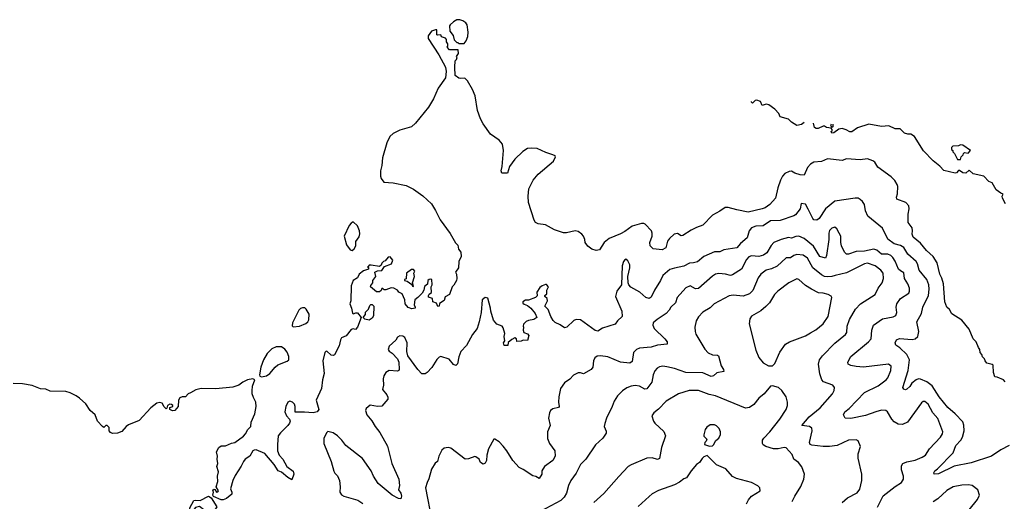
# Model space of a CAD drawing. Extents: x 1863118 to 1989590, y 394482 to 532474.
# Tile 129 of 215: x 1922357 to 1931679, y 527917 to 532474. Entities that reach past the tile are written whole.
import ezdxf

# ---------------------------------------------------------------- set-up
doc = ezdxf.new("R2010")
doc.units = 0

msp = doc.modelspace()

# ---------------------------------------------------------------- linework, layer by layer
at = {"layer": '0CON20XD'}
for points in [[(1926565, 532250), (1926585, 532273.3), (1926599.2, 532315), (1926602.5, 532355), (1926593.1, 532425), (1926580.8, 532445), (1926553.3, 532465), (1926525, 532474.2), (1926495, 532472), (1926463.8, 532455), (1926432.5, 532425), (1926427.5, 532415), (1926430, 532365), (1926460, 532325), (1926470, 532285), (1926495, 532260), (1926505, 532260), (1926515, 532250), (1926565, 532250)], [(1931687, 529047), (1931670, 529065), (1931611.7, 529091.7), (1931590, 529095), (1931576.2, 529136.2), (1931572.5, 529205), (1931565, 529212.5), (1931513.9, 529223.9), (1931497.5, 529245), (1931490, 529265), (1931473, 529283), (1931467, 529307), (1931450, 529325), (1931447.5, 529355), (1931433, 529373), (1931412.5, 529425), (1931383.3, 529455), (1931347.5, 529545), (1931275, 529632.5), (1931180.7, 529690.7), (1931160.5, 529730.5), (1931133.8, 529755), (1931116.9, 529805), (1931102.9, 529975), (1931087.5, 530027.5), (1931068.2, 530065), (1931044, 530174), (1931005.6, 530235), (1930941.7, 530291.7), (1930885, 530359.4), (1930817.1, 530415), (1930807.1, 530445), (1930810.8, 530475), (1930806, 530505), (1930770, 530555), (1930767.5, 530635), (1930777.5, 530685), (1930775, 530712.5), (1930745.5, 530745.5), (1930661.2, 530775), (1930657.5, 530795), (1930667.1, 530825), (1930671.4, 530895), (1930665.7, 530915), (1930641.3, 530951.3), (1930606.8, 530986.8), (1930480.3, 531080.3), (1930454.2, 531125), (1930435, 531140), (1930385, 531156.7), (1930313.3, 531146.7), (1930185, 531159.2), (1930145, 531142), (1930005, 531157.5), (1929948, 531132), (1929875.4, 531124.6), (1929845, 531106.5), (1929815.6, 531075), (1929785, 531004.2), (1929745, 531005.6), (1929695, 531021.1), (1929665, 531040), (1929641.9, 531038.1), (1929602.1, 531017.9), (1929578.6, 530995), (1929558.6, 530955), (1929535, 530882.5), (1929514, 530785), (1929457.5, 530725), (1929414.7, 530695.3), (1929385.3, 530684.7), (1929255, 530654.5), (1929145, 530674), (1929065, 530697.5), (1929035, 530697.5), (1928985, 530661.2), (1928916.7, 530625), (1928825, 530528.8), (1928765, 530508.8), (1928715, 530484), (1928635, 530431.2), (1928620.5, 530430.5), (1928585, 530450), (1928554.2, 530445.8), (1928508.8, 530405), (1928490.3, 530379.7), (1928473.8, 530315), (1928440, 530295), (1928355, 530306.7), (1928326.2, 530335), (1928322.9, 530365), (1928345.7, 530425), (1928345.6, 530455.6), (1928338, 530475), (1928278.5, 530538.5), (1928265.5, 530545.5), (1928244.4, 530545.6), (1928155, 530521.9), (1928085, 530468.9), (1928045, 530447.3), (1927937, 530403), (1927890.8, 530365), (1927845, 530296.7), (1927815, 530290), (1927775, 530302.5), (1927735, 530332.5), (1927710, 530365), (1927706.2, 530395), (1927693.8, 530425), (1927678.8, 530445), (1927645, 530469.2), (1927615, 530475.6), (1927535, 530457.5), (1927505, 530458.7), (1927420.8, 530485), (1927335, 530534.6), (1927265, 530542.1), (1927240, 530555), (1927227.7, 530577.7), (1927174.2, 530744.2), (1927171.3, 530805), (1927177.1, 530875), (1927218.1, 530955), (1927265, 531011.9), (1927409.4, 531135), (1927430, 531175), (1927426.8, 531186.8), (1927405, 531196.9), (1927337.4, 531217.4), (1927255, 531254.5), (1927205, 531259.2), (1927165, 531254.2), (1927121.7, 531228.3), (1927044.4, 531155.6), (1926993.8, 531085), (1926975, 531022.5), (1926920.7, 531020.7), (1926914.1, 531044.1), (1926924.3, 531085.7), (1926937.9, 531235), (1926928.5, 531295), (1926895.3, 531335.3), (1926815, 531391.4), (1926745, 531490), (1926720.5, 531535), (1926691.5, 531615), (1926669.5, 531755), (1926642.7, 531812.7), (1926595.7, 531895.7), (1926575, 531917.5), (1926565, 531922.5), (1926535, 531916.7), (1926515, 531921.2), (1926480, 531945), (1926476.7, 532025), (1926480, 532085), (1926491.7, 532098.3), (1926497.5, 532115), (1926493, 532127), (1926510, 532155), (1926508.3, 532188.3), (1926425, 532190), (1926403, 532213), (1926410, 532225), (1926410, 532245), (1926397.5, 532265), (1926397, 532287), (1926388.3, 532298.3), (1926351.7, 532311.7), (1926345, 532330), (1926315, 532327.5), (1926305, 532332.5), (1926307, 532377), (1926295, 532378.8), (1926255, 532366), (1926225, 532320), (1926224.3, 532295), (1926325, 532143.3), (1926388, 532025), (1926394.2, 531984.2), (1926387.8, 531925), (1926318.4, 531825), (1926273.6, 531726.4), (1926226.1, 531645), (1926103.9, 531496.1), (1926065, 531462), (1925955, 531427.5), (1925892.9, 531397.1), (1925860.4, 531369.6), (1925831.7, 531308.3), (1925792.7, 531167.3), (1925785.5, 531095), (1925772.5, 531045), (1925773.3, 530995), (1925780.6, 530970.6), (1925806, 530936), (1925891.7, 530931.7), (1926016.2, 530905), (1926085, 530869.2), (1926175, 530807.5), (1926255, 530731.2), (1926295, 530670), (1926339.3, 530579.3), (1926432.6, 530452.6), (1926483.9, 530363.9), (1926505, 530340), (1926512, 530302), (1926533.9, 530273.9), (1926538, 530235), (1926514, 530185), (1926512.3, 530127.7), (1926484, 530085), (1926493.8, 530065), (1926497.1, 530025), (1926493.8, 530005), (1926468.8, 529961.2), (1926452.5, 529945), (1926425, 529872.5), (1926385, 529852.5), (1926375, 529817.5), (1926331.7, 529788.3), (1926327.5, 529765), (1926315, 529760), (1926303, 529793), (1926270, 529805), (1926266.7, 529836.7), (1926228.3, 529848.3), (1926227.5, 529865), (1926233.9, 529876.1), (1926257, 529893), (1926253.3, 529945), (1926262.5, 529965), (1926260, 530015), (1926245, 530020), (1926232.5, 530015), (1926222.5, 530005), (1926218.3, 529971.7), (1926190, 529950), (1926183.3, 529915), (1926166.7, 529885), (1926126.7, 529845), (1926097.5, 529825), (1926093.3, 529775), (1926102.5, 529755), (1926100, 529745), (1926069.3, 529739.3), (1926035, 529750), (1926006.7, 529785), (1926002.5, 529825), (1925979.3, 529879.3), (1925947, 529897), (1925932.5, 529915), (1925900, 529935), (1925875, 529937.5), (1925825, 529917.5), (1925808.3, 529918.3), (1925795, 529930), (1925785, 529930), (1925778.3, 529911.7), (1925765, 529900), (1925735, 529900), (1925680, 529945), (1925681.7, 529958.3), (1925700, 529985), (1925700, 530005), (1925730, 530045), (1925720, 530085), (1925743.6, 530096.4), (1925785, 530100), (1925811.7, 530138.3), (1925877.5, 530165), (1925889.3, 530199.3), (1925865, 530230), (1925845, 530227.5), (1925818.3, 530191.7), (1925803, 530187), (1925785, 530170), (1925778.3, 530151.7), (1925765, 530140), (1925685, 530150), (1925665, 530150), (1925655, 530140), (1925650, 530135), (1925658.3, 530128.3), (1925660, 530115), (1925612.3, 530097.7), (1925572.4, 530067.6), (1925555, 530032.5), (1925514.2, 530005.8), (1925494, 529955), (1925491.2, 529815), (1925484, 529785), (1925500, 529745), (1925508.3, 529698.3), (1925515, 529692.5), (1925538.3, 529701.7), (1925555, 529700), (1925590, 529655), (1925556.1, 529563.9), (1925535, 529542.5), (1925515, 529547.5), (1925495, 529543.3), (1925447, 529483), (1925405, 529463.3), (1925394.3, 529445.7), (1925380.3, 529389.7), (1925337.1, 529302.9), (1925325, 529296.2), (1925305, 529300), (1925265, 529336.2), (1925255, 529336), (1925246.1, 529323.9), (1925225.8, 529245), (1925238.5, 529125), (1925223.8, 529065), (1925215.5, 528985), (1925164.3, 528875), (1925188, 528785), (1925175, 528764), (1925135, 528754.4), (1925055, 528761.4), (1924965, 528760), (1924966, 528815), (1924958, 528835), (1924940, 528855), (1924915, 528864), (1924895, 528853.8), (1924876.9, 528815), (1924868, 528765), (1924884.5, 528724.5), (1924912.5, 528695), (1924916.7, 528675), (1924911.2, 528655), (1924896.2, 528635), (1924825, 528564.2), (1924805.6, 528535), (1924796.5, 528455), (1924798.8, 528395), (1924814.6, 528354.6), (1924847.1, 528315), (1924887.5, 528247.5), (1924945, 528202.5), (1924953.3, 528175), (1924935, 528120), (1924895, 528142.5), (1924835, 528191.2), (1924803.3, 528205), (1924765, 528266.7), (1924678.6, 528368.6), (1924595, 528403.3), (1924577.6, 528402.4), (1924565, 528394.3), (1924535, 528345.6), (1924492.9, 528317.1), (1924475, 528294), (1924455, 528248.8)], [(1929785, 531502.3), (1929758.3, 531481.7), (1929714.6, 531474.6), (1929663.1, 531503.1), (1929635, 531532.5), (1929557.5, 531555), (1929545, 531587.5), (1929505, 531628), (1929449.7, 531669.7), (1929425, 531674.3), (1929385, 531662), (1929369.5, 531699.5), (1929335, 531711.2), (1929321.2, 531708.8), (1929295, 531683.8), (1929283.9, 531693.9), (1929284.3, 531700.1)], [(1931690.7, 530730.7), (1931660, 530785), (1931657, 530803), (1931666.7, 530823.3), (1931645, 530832.5), (1931602.5, 530865), (1931565, 530930), (1931533.6, 530943.6), (1931485, 530992.5), (1931385, 531016.7), (1931345, 531050), (1931315, 531022.5), (1931285, 531026.7), (1931255, 531047.5), (1931243.9, 531046.1), (1931227.5, 531025), (1931215, 531021.2), (1931105, 531046.2), (1931068.6, 531088.6), (1931005, 531138.8), (1930915, 531232.5), (1930829.7, 531369.7), (1930795, 531391.2), (1930765, 531390.2), (1930735, 531399), (1930691.5, 531441.5), (1930645, 531442.9), (1930585, 531469.2), (1930515, 531462.2), (1930395, 531485.6), (1930289.4, 531450.6), (1930235, 531412.7), (1930215, 531413.8), (1930181.3, 531431.3), (1930144.3, 531445.7), (1930112.5, 531437.5), (1930065, 531402.5), (1930045, 531400), (1930040, 531415), (1930048.3, 531421.7), (1930050, 531435), (1930038.3, 531448.3), (1929995, 531453.3), (1929975, 531467.5), (1929965, 531467.5), (1929915, 531446.2), (1929896.1, 531446.1), (1929883.3, 531455), (1929871.7, 531494.4)], [(1930041, 531484.4), (1930033, 531473), (1930041.7, 531461.7), (1930055, 531460), (1930060, 531465), (1930057.5, 531484.9)], [(1931265, 531150), (1931270, 531175), (1931290, 531195), (1931291.7, 531208.3), (1931301.7, 531218.3), (1931335, 531212.5), (1931357.5, 531237.5), (1931285, 531287.5), (1931265, 531290), (1931245, 531280), (1931191.7, 531278.3), (1931180, 531265), (1931180, 531245), (1931190, 531235), (1931190, 531225), (1931208.3, 531208.3), (1931235, 531150), (1931265, 531150)], [(1931725.4, 528444.6), (1931646, 528405), (1931556.2, 528345), (1931365, 528281.8), (1931205, 528248.9), (1931055, 528175.8), (1931015, 528173.3), (1931010, 528185), (1931021.2, 528205), (1931046.4, 528223.6), (1931195.7, 528375), (1931221.1, 528445), (1931265.9, 528494.1), (1931283.5, 528525), (1931297.2, 528582.8), (1931296.6, 528636.6), (1931287.6, 528667.6), (1931214.7, 528744.7), (1931145, 528804.5), (1931063, 528907), (1930995, 529010.8), (1930945, 529047.9), (1930885, 529073.6), (1930865, 529074.6), (1930845, 529066.9), (1930804.7, 529035.3), (1930785, 529004.5), (1930755, 528977.5), (1930742, 528972), (1930728.3, 528978.3), (1930718.8, 528995), (1930769.6, 529155), (1930782.7, 529255), (1930756.5, 529305), (1930689.5, 529369.5), (1930652, 529395), (1930644, 529415), (1930658.8, 529445), (1930685, 529457.1), (1930805, 529446.9), (1930836.2, 529455), (1930858.6, 529475), (1930870, 529525), (1930852, 529615), (1930893.3, 529695), (1930906.5, 529755), (1930960.4, 529865), (1930967, 529923), (1930964.1, 529965), (1930945.4, 530015), (1930873.3, 530103.3), (1930856.8, 530165), (1930844.5, 530185), (1930765, 530255.6), (1930728, 530318), (1930695, 530336.7), (1930635, 530352), (1930577.4, 530397.4), (1930525, 530500.9), (1930385.7, 530615.7), (1930365.7, 530665), (1930355.6, 530725.6), (1930336, 530755), (1930315, 530772), (1930295, 530784), (1930267, 530787), (1930075, 530758.1), (1929984.7, 530685.3), (1929925, 530592.9), (1929905, 530575.7), (1929875, 530582), (1929865, 530594), (1929820.9, 530680.9), (1929795, 530728), (1929755, 530736.2), (1929745.7, 530685), (1929700.7, 530629.3), (1929685, 530619.1), (1929555.4, 530574.6), (1929465, 530569.4), (1929395, 530523.5), (1929325, 530520.9), (1929285, 530505.6), (1929264.5, 530475), (1929245, 530411.2), (1929182.6, 530357.4), (1929146, 530315), (1929025, 530296.7), (1928985, 530278.6), (1928935, 530276.9), (1928835, 530232.5), (1928775, 530184.3), (1928735, 530172.5), (1928698.8, 530171.2), (1928645, 530141.8), (1928555, 530124.5), (1928511.1, 530108.9), (1928445.8, 530055), (1928422.3, 530007.7), (1928365.6, 529915), (1928335, 529848.8), (1928315, 529835.8), (1928284.5, 529844.5), (1928226.9, 529895), (1928142.8, 529942.8), (1928124.2, 529965), (1928117.1, 529985), (1928115.6, 530045), (1928133.1, 530125), (1928132.9, 530155), (1928115, 530193.3), (1928095, 530206.7), (1928085, 530203.3), (1928072.7, 530187.3), (1928061.4, 530145), (1928056.1, 529966.1), (1928010, 529905), (1927999.4, 529855), (1928057.5, 529715), (1928062.5, 529665), (1928017.5, 529625), (1927995, 529593.8), (1927874.1, 529555.9), (1927831.7, 529528.3), (1927805, 529534.4), (1927665, 529634.5), (1927625, 529636.7), (1927603, 529627), (1927535.6, 529564.4), (1927515, 529558), (1927475.4, 529585.4), (1927427.4, 529607.4), (1927407.6, 529627.6), (1927385.6, 529665.6), (1927361.4, 529731.4), (1927327.5, 529765), (1927354.2, 529815), (1927350, 529835), (1927330, 529855), (1927330, 529865), (1927348.8, 529881.2), (1927348, 529915), (1927362.5, 529945), (1927345, 529970), (1927335, 529970), (1927303, 529957), (1927280.7, 529939.3), (1927253, 529897), (1927257.5, 529862.5), (1927240, 529845), (1927175, 529820), (1927145, 529820), (1927120, 529805), (1927121.7, 529791.7), (1927131.7, 529781.7), (1927165, 529770), (1927197.5, 529745), (1927236.7, 529695), (1927252.5, 529655), (1927225, 529637.5), (1927173, 529627), (1927153, 529617), (1927128.3, 529591.7), (1927122.5, 529575), (1927127.5, 529565), (1927122.5, 529535), (1927130, 529515), (1927165, 529502.5), (1927176.4, 529486.4), (1927165, 529440), (1927125, 529442.5), (1927105, 529432.5), (1927065, 529430), (1927060, 529455), (1927045, 529462.5), (1927015, 529447.5), (1926981.7, 529418.3), (1926978.3, 529391.7), (1926945, 529390), (1926937.5, 529415), (1926950, 529435), (1926943.8, 529475), (1926948.8, 529505), (1926935, 529560), (1926923.6, 529573.6), (1926873.6, 529593.6), (1926841.7, 529631.7), (1926816.2, 529715), (1926815.8, 529745)], [(1925505, 530290), (1925523.3, 530305), (1925540, 530335), (1925540, 530375), (1925570.7, 530419.3), (1925576.4, 530446.4), (1925573.8, 530475), (1925555, 530522.5), (1925515, 530560), (1925495, 530550), (1925475, 530526.2), (1925428, 530425), (1925452, 530345), (1925485, 530296.7), (1925505, 530290)], [(1930477.3, 527862.7), (1930531.9, 527968.1), (1930645, 528055.6), (1930703.9, 528096.1), (1930723.3, 528125), (1930723.5, 528155), (1930704.4, 528215), (1930706.8, 528253.2), (1930716.6, 528273.4), (1930755, 528291.4), (1930835, 528306.9), (1930901.2, 528335), (1930932.5, 528355), (1930971.4, 528415), (1931075.7, 528525), (1931094.2, 528555), (1931095.8, 528575), (1931050.2, 528700.2), (1931002.2, 528755), (1930958.1, 528835), (1930925, 528862.5), (1930909.7, 528860.3), (1930895, 528848.8), (1930763, 528667), (1930715, 528644.4), (1930675, 528646.5), (1930635, 528670), (1930612.5, 528695), (1930573.3, 528763.3), (1930556, 528776), (1930515, 528780.4), (1930462, 528765), (1930365, 528730.5), (1930225, 528701.5), (1930172.5, 528705), (1930156.4, 528736.4), (1930168, 528765), (1930208.6, 528795), (1930355, 528946.9), (1930485, 529009.5), (1930560, 529065), (1930575.4, 529085), (1930605.3, 529154.7), (1930606.4, 529196.4), (1930583.2, 529213.2), (1930345, 529186.2), (1930275, 529191.2), (1930225, 529201.5), (1930200, 529215), (1930195.8, 529235), (1930225, 529288.6), (1930393.4, 529426.6), (1930417.3, 529455), (1930424.6, 529535.4), (1930440.8, 529585), (1930525.5, 529644.5), (1930625, 529662.5), (1930652, 529675), (1930661.9, 529705), (1930654.3, 529755), (1930660, 529785), (1930695.5, 529834.5), (1930774.2, 529885), (1930781.9, 529905), (1930780, 529935), (1930765.4, 529975.4), (1930733.9, 530023.9), (1930728, 530078), (1930695, 530096.3), (1930675.8, 530115), (1930645, 530188.1), (1930623.6, 530225), (1930605, 530243.8), (1930575, 530256.8), (1930515, 530256.1), (1930472.1, 530292.1), (1930445, 530301.8), (1930355, 530284.5), (1930275, 530280.8), (1930205, 530256.5), (1930185, 530255.6), (1930165.5, 530275), (1930137.3, 530335), (1930130.5, 530365), (1930130.6, 530425), (1930115.6, 530455), (1930094.5, 530494.5), (1930075, 530512), (1930045, 530500), (1930025, 530478), (1930017.3, 530455), (1930017.1, 530395), (1929995, 530242.5), (1929985, 530219.2), (1929932.9, 530235), (1929871.8, 530331.8), (1929785, 530404.5), (1929735, 530424.5), (1929705, 530421.8), (1929665, 530405.6), (1929635, 530411.8), (1929565, 530394.5), (1929496, 530365), (1929472.2, 530337.8), (1929432, 530268), (1929398.8, 530245), (1929355, 530232.9), (1929285, 530238.5), (1929260.5, 530229.5), (1929238.9, 530205), (1929192.2, 530115), (1929105, 530060), (1929085, 530054.4), (1929037.8, 530067.8), (1928975, 530071.8), (1928945, 530065.5), (1928915, 530048.1), (1928785, 529930), (1928755, 529928.9), (1928705, 529955.7), (1928662.4, 529937.6), (1928581.4, 529845), (1928566.7, 529795), (1928521.5, 529755), (1928505.3, 529724.7), (1928476.7, 529693.3), (1928392, 529638), (1928354, 529605), (1928350, 529585), (1928363.4, 529553.4), (1928465.8, 529455), (1928486.2, 529425), (1928487.5, 529405), (1928395, 529394.4), (1928335, 529375.5), (1928225, 529365.5), (1928196.2, 529355), (1928169.4, 529325), (1928155, 529240), (1928135, 529223.5), (1928044.7, 529234.7), (1927925, 529285.4), (1927855, 529294.3), (1927825, 529290.8), (1927802, 529275), (1927790, 529245), (1927784.4, 529185.6), (1927766.4, 529163.6), (1927695, 529122.5), (1927665, 529133.3), (1927645, 529133.3), (1927599.3, 529110.7), (1927565.9, 529074.1), (1927515, 529037.5), (1927476.7, 528985), (1927460, 528905), (1927459.2, 528855), (1927465.8, 528814.2), (1927456.8, 528803.2), (1927405, 528790.8), (1927383.8, 528775), (1927372, 528755), (1927364, 528705), (1927378.8, 528635), (1927354.3, 528575.7), (1927355, 528510), (1927374.3, 528464.3), (1927424.3, 528395), (1927427.5, 528345), (1927405.5, 528304.5), (1927326.2, 528245), (1927300, 528205), (1927300, 528175), (1927276.7, 528133.3), (1927245, 528152.5), (1927215, 528157.5), (1927125, 528218.8), (1927085, 528235.8), (1927025, 528304), (1926969.4, 528395), (1926935, 528440), (1926895, 528479.2), (1926855, 528506), (1926846.4, 528503.6), (1926795.9, 528414.1), (1926780, 528355), (1926777.7, 528302.3), (1926765, 528277.5), (1926745, 528267.5), (1926720, 528285), (1926705.8, 528315.8), (1926675, 528337.5), (1926665, 528340), (1926605, 528318.8), (1926575, 528316.7), (1926438.3, 528418.3), (1926415, 528427.5), (1926375, 528420), (1926355, 528400), (1926326.7, 528345), (1926312.5, 528295), (1926290.7, 528279.3), (1926255, 528220), (1926231.7, 528128.3), (1926214.1, 528095.9), (1926200, 528045), (1926260, 527735)], [(1930143.3, 527906.7), (1930195, 527951.1), (1930284.3, 527995.7), (1930309.7, 528030.3), (1930330, 528115), (1930330, 528175), (1930294.1, 528324.1), (1930296.7, 528365), (1930318.8, 528435), (1930295, 528490), (1930275, 528500), (1930205, 528496), (1930095.4, 528444.6), (1930025, 528434.5), (1929965, 528434.5), (1929855, 528449.5), (1929842, 528455), (1929834.4, 528475), (1929859.4, 528585), (1929858, 528608), (1929835.4, 528625.4), (1929762.5, 528635), (1929831.4, 528715), (1929935, 528801.4), (1930052.5, 528935), (1930069.2, 528965), (1930071.2, 528995), (1930056.7, 529015), (1929967.6, 529047.6), (1929950, 529065), (1929933.5, 529123.5), (1929919.6, 529215), (1929929.5, 529255), (1929956.7, 529295), (1930075, 529414.4), (1930175.7, 529495), (1930188.1, 529515), (1930192.2, 529575), (1930212.3, 529637.7), (1930271.4, 529735), (1930318, 529785), (1930454.6, 529875.4), (1930485.6, 529935), (1930522.9, 529985), (1930535.7, 530025), (1930531.4, 530075), (1930510.8, 530105), (1930455, 530145.4), (1930385, 530169.2), (1930355, 530162.9), (1930185, 530079.5), (1930077, 530053), (1930045, 530043.1), (1930005, 530041.1), (1929975, 530045.4), (1929948.6, 530058.6), (1929865.6, 530125.6), (1929815, 530218.6), (1929775, 530245.5), (1929715, 530251.8), (1929685, 530242.7), (1929655, 530221.5), (1929615, 530219.4), (1929527.6, 530142.4), (1929475, 530118), (1929425, 530103.5), (1929372.7, 530067.3), (1929347.6, 530032.4), (1929298.3, 529911.7), (1929265, 529879.4), (1929205, 529859.1), (1929113.2, 529866.8), (1929075, 529861.4), (1928931.2, 529785), (1928893.6, 529746.4), (1928824.4, 529705.6), (1928785, 529663.3), (1928761.2, 529625), (1928750, 529565), (1928750.8, 529525), (1928759.7, 529499.7), (1928845, 529356.7), (1928875, 529321.2), (1928916.4, 529303.6), (1928965, 529300), (1928973.6, 529293.6), (1928997.7, 529197.7), (1929018.8, 529165), (1929022.5, 529145), (1928958.3, 529131.7), (1928925, 529104), (1928905, 529098.6), (1928825, 529131.2), (1928665, 529136.7), (1928555, 529174.4), (1928485, 529190), (1928445, 529194.3), (1928415, 529189.2), (1928392.5, 529177.5), (1928369.7, 529150.3), (1928355.6, 529115), (1928341.1, 529045), (1928295, 528980), (1928275, 528979.4), (1928225, 529006.5), (1928185, 529013.1), (1928145, 529007.1), (1928105, 528990), (1928065, 528963.8), (1928016.2, 528915), (1927986.2, 528865), (1927967.1, 528812.9), (1927913.8, 528705), (1927895.9, 528654.1), (1927892, 528625), (1927909.7, 528579.7), (1927909.1, 528560.9), (1927876.6, 528513.4), (1927807.7, 528452.3), (1927718, 528315), (1927668, 528265), (1927625, 528183.8), (1927574.2, 528115), (1927552.9, 528065), (1927535, 527993.3), (1927513.1, 527955), (1927480, 527925), (1927243, 527797)], [(1926085, 529950), (1926076.7, 529985), (1926096.4, 530043.6), (1926090, 530075), (1926097.5, 530095), (1926085, 530110), (1926065, 530110), (1926020, 530075), (1926017, 530023), (1926000, 530015), (1926000, 530005), (1926025, 530000), (1926068.3, 529968.3), (1926075, 529952.5), (1926085, 529950)], [(1929485, 529200), (1929505, 529220), (1929553, 529327), (1929605.9, 529404.1), (1929645, 529426), (1929795, 529484), (1929845, 529510), (1929895, 529538), (1929964, 529595), (1930010, 529665), (1930045.9, 529845.9), (1930039.4, 529859.4), (1930012.6, 529872.6), (1929965, 529886.4), (1929920.8, 529890.8), (1929854.1, 529924.1), (1929795, 529958.1), (1929735, 530015.6), (1929715, 530021.4), (1929638.8, 529985), (1929534, 529905), (1929504.2, 529875), (1929455, 529794.3), (1929420.3, 529759.7), (1929372.2, 529717.8), (1929285, 529668), (1929270.8, 529645), (1929264.2, 529595), (1929325.8, 529345.8), (1929355, 529277.5), (1929395, 529226.7), (1929445, 529200), (1929485, 529200)], [(1926815.8, 529745), (1926788.6, 529838.6), (1926765, 529844), (1926737.1, 529825), (1926726.9, 529705), (1926708.1, 529615), (1926686.9, 529553.1), (1926645.6, 529495), (1926587.3, 529392.7), (1926534.3, 529335.7), (1926514.4, 529285.6), (1926503, 529217), (1926485, 529201.2), (1926465, 529212), (1926422.1, 529262.1), (1926345, 529286.7), (1926329.3, 529280.7), (1926305, 529257.5), (1926258.3, 529181.7), (1926215, 529136.7), (1926195, 529124), (1926165, 529124.3), (1926125, 529164.2), (1926033, 529293), (1926022.9, 529335), (1926024.4, 529415), (1926005, 529466), (1925985, 529480.8), (1925955, 529483.8), (1925935, 529470), (1925917.3, 529442.7), (1925855, 529383.8), (1925844.1, 529354.1), (1925855, 529336.7), (1925885, 529320), (1925933.8, 529265), (1925947.5, 529235), (1925951.2, 529165), (1925945.9, 529154.1), (1925935, 529150), (1925854.2, 529155.8), (1925825, 529136.7), (1925806.1, 529103.9), (1925798, 529075), (1925800, 529015), (1925793.3, 528975), (1925833.3, 528925), (1925843, 528903), (1925842.5, 528885), (1925785, 528817.5), (1925745, 528813.8), (1925675, 528826.2), (1925636.1, 528793.9), (1925630, 528775), (1925642.9, 528735), (1925689.8, 528679.8), (1925721.4, 528625), (1925767.8, 528567.8), (1925838.3, 528438.3), (1925881.1, 528275), (1925947.4, 528127.4), (1925954.3, 528065.7), (1925942.5, 528025), (1925965, 527993.3), (1925973.3, 527965), (1925965, 527940), (1925945, 527942.5), (1925885, 527973.8), (1925750.8, 528085), (1925707.5, 528155), (1925685, 528206.2), (1925601.7, 528321.7), (1925444.7, 528444.7), (1925406.4, 528495), (1925365.6, 528535), (1925325, 528565.4), (1925275, 528576.7), (1925262.9, 528565), (1925237.7, 528512.3), (1925235.5, 528465), (1925306.9, 528295), (1925332.3, 528202.3), (1925341.7, 528181.7), (1925365, 528157.5), (1925383.8, 528115), (1925391.2, 528055), (1925388.8, 528005), (1925405, 527976.7), (1925425, 527966.2), (1925557.6, 527927.6), (1925605, 527896)], [(1924945, 529566.7), (1925005, 529572.9), (1925065, 529598.6), (1925084.6, 529615.4), (1925095.6, 529635), (1925097.3, 529687.3), (1925070, 529735), (1925057, 529747), (1925035, 529747.5), (1925015, 529740), (1924998.8, 529725), (1924939.2, 529605), (1924936.4, 529576.4), (1924945, 529566.7)], [(1925665, 529630), (1925625, 529640), (1925610, 529655), (1925630, 529685), (1925631.7, 529708.3), (1925660, 529735), (1925671.7, 529768.3), (1925681.7, 529778.3), (1925695, 529780), (1925710, 529765), (1925706.4, 529673.6), (1925695, 529650), (1925665, 529630)], [(1924645, 529096.2), (1924695, 529103.1), (1924724.2, 529125), (1924775, 529185.8), (1924801.7, 529208.3), (1924888, 529242), (1924904.2, 529255), (1924905, 529287.5), (1924889.1, 529329.1), (1924867.6, 529357.6), (1924835, 529380), (1924785, 529378), (1924745, 529360.8), (1924699.2, 529315), (1924665, 529256.2), (1924640.6, 529185), (1924626.7, 529115), (1924632, 529102), (1924645, 529096.2)], [(1924455, 528248.8), (1924398.5, 528161.5), (1924375.4, 528114.6), (1924354.2, 528034.2), (1924367.1, 528005), (1924365.8, 527985), (1924315, 527942.5), (1924285, 527931.4), (1924265, 527932.5), (1924192.5, 527962.5), (1924187.1, 527975), (1924192.5, 528002.5), (1924186.7, 528015), (1924195, 528032.5), (1924205, 528030), (1924220, 528005), (1924233.3, 528006.7), (1924240, 528015), (1924216.2, 528055), (1924232.5, 528105), (1924229.5, 528155), (1924238.8, 528195), (1924223.3, 528245), (1924233.3, 528275), (1924227.5, 528315), (1924230.5, 528345), (1924221.1, 528385), (1924242.9, 528425), (1924265, 528440.8), (1924305, 528441.2), (1924362.7, 528467.3), (1924395, 528474), (1924475, 528532.5), (1924495.8, 528555), (1924517.1, 528595), (1924545.8, 528625), (1924549.1, 528665), (1924582.9, 528745), (1924597.1, 528815), (1924591.4, 528855), (1924572, 528898), (1924558.1, 528935), (1924557, 528963), (1924562, 529005), (1924582.5, 529065), (1924566, 529076), (1924515, 529065.8), (1924470, 529045), (1924432.7, 529017.3), (1924375, 528995.8), (1924215, 528981.9), (1924075, 528982.9), (1924025, 528972.5), (1923975, 528942), (1923952.5, 528935), (1923926, 528904), (1923894.1, 528905.9), (1923874.2, 528895.8), (1923862, 528875), (1923856.2, 528815), (1923827.5, 528775), (1923803.9, 528773.9), (1923780, 528785), (1923780, 528805), (1923807.5, 528815), (1923807.5, 528825), (1923795, 528833.3), (1923780, 528835), (1923757.5, 528825), (1923751.7, 528798.3), (1923745, 528792.5), (1923725, 528812.5), (1923705, 528846.2), (1923685, 528850.8), (1923655, 528845.7), (1923597.4, 528802.6), (1923488, 528682), (1923388.6, 528641.4), (1923365.6, 528624.4), (1923325, 528577.5), (1923282.5, 528562.5), (1923235, 528559.4), (1923216.6, 528566.6), (1923205.8, 528585), (1923204.3, 528615), (1923185, 528634.2), (1923172.5, 528635), (1923155, 528616.7), (1923140, 528625), (1923095, 528676.2), (1923070.6, 528735), (1923025.4, 528775.4), (1922985, 528838), (1922925, 528894), (1922893.3, 528915), (1922834.4, 528944.4), (1922795, 528955.8), (1922645, 528960.6), (1922605, 528978.8), (1922555, 528982.2), (1922475, 529013.1), (1922385, 529029.2), (1922295, 529032.5)], [(1929671.4, 527915), (1929696.7, 527966.7), (1929753.4, 528056.6), (1929780.8, 528125), (1929786, 528175), (1929762.7, 528242.7), (1929730, 528285), (1929685.7, 528315), (1929670.7, 528360.7), (1929615, 528423.8), (1929595, 528425.8), (1929537.9, 528412.1), (1929495, 528413.6), (1929421.2, 528435), (1929395, 528450.8), (1929388, 528465), (1929390, 528495), (1929400.8, 528515), (1929460, 528575), (1929554.2, 528695), (1929612, 528785), (1929626.2, 528825), (1929626.2, 528855), (1929613.3, 528905), (1929572.5, 528965), (1929540, 528995), (1929485, 529010), (1929465, 529007.5), (1929406.7, 528935), (1929356.1, 528893.9), (1929306.4, 528833.6), (1929266.8, 528803.2), (1929229.1, 528799.1), (1928945, 528916.4), (1928885, 528929.2), (1928785, 528965.5), (1928695, 528964.4), (1928595, 528934), (1928476.2, 528865), (1928405, 528790), (1928360, 528755), (1928343.3, 528725), (1928356.7, 528675), (1928370, 528655), (1928455, 528576.7), (1928472, 528535), (1928432.9, 528425), (1928415, 528322.5), (1928395, 528311.2), (1928345, 528327.5), (1928295, 528324.2), (1928147, 528263), (1928118.8, 528245), (1928027.9, 528152.1), (1927887.6, 527992.4), (1927793.4, 527906.6)], [(1928888.3, 528438.3), (1928915, 528442.5), (1928925, 528450), (1928947, 528493), (1928976.7, 528515), (1928990.7, 528549.3), (1928991.2, 528575), (1928980, 528605), (1928955, 528632.5), (1928935, 528640), (1928895, 528640), (1928862.3, 528617.7), (1928846.7, 528595), (1928833.3, 528545), (1928835, 528532.5), (1928862.5, 528505), (1928857.5, 528485), (1928842.5, 528475), (1928840, 528455), (1928888.3, 528438.3)], [(1929237.3, 527892.7), (1929257.8, 527932.2), (1929285, 527964.2), (1929366.7, 528015), (1929365.8, 528045.8), (1929345, 528063.8), (1929285, 528093.8), (1929142.7, 528132.7), (1929105, 528151.2), (1929043.3, 528225), (1928955, 528263.3), (1928865, 528350), (1928833, 528337), (1928817, 528323), (1928793.3, 528285), (1928766.1, 528263.9), (1928715, 528206.2), (1928670, 528140), (1928645, 528130.8), (1928605, 528098.8), (1928555, 528072), (1928405, 528019.2), (1928345, 527988), (1928315, 527964), (1928213.6, 527866.4)], [(1931345.8, 527835), (1931426.2, 527935), (1931443.3, 527975), (1931427.5, 528025), (1931375.9, 528065.9), (1931338.3, 528071.7), (1931275, 528068.6), (1931195, 528054.2), (1931135, 528020.8), (1931050.2, 527939.8), (1931005, 527911.9)], [(1924135, 527796.7), (1924103.9, 527803.9), (1924100, 527835), (1924058, 527868), (1924021.3, 527858.7), (1924008.9, 527841.1), (1924000, 527805), (1923980, 527805), (1923970, 527815), (1923968, 527855), (1924006.4, 527923.6), (1924021.2, 527928.8), (1924066.4, 527923.6), (1924145, 527966), (1924169.4, 527949.4), (1924223.3, 527865), (1924205, 527836.7), (1924155, 527801.2), (1924135, 527796.7)]]:
    msp.add_lwpolyline(points, dxfattribs=at)

doc.saveas('drawing.dxf')
